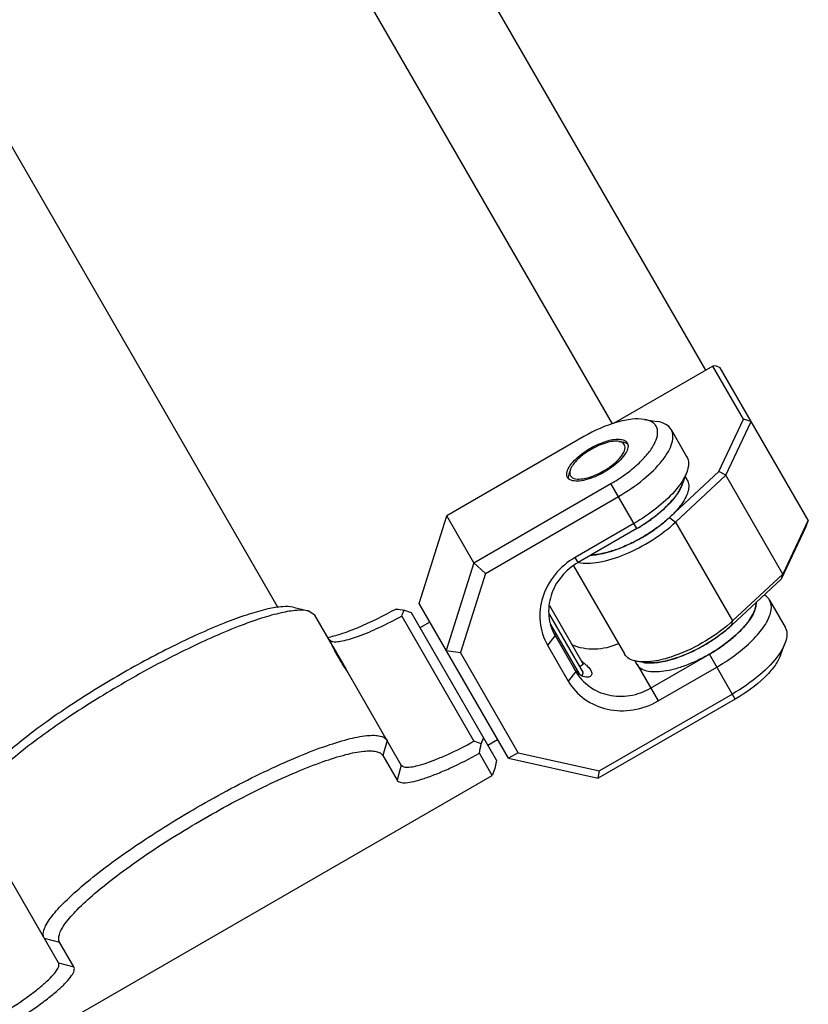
# Model space of a CAD drawing. Header units: millimetres. Extents: x 0 to 12710, y 0 to 5940.
# Tile 111 of 241: x 1742 to 1812, y 2106 to 2193. Entities that reach past the tile are written whole.
import ezdxf

# ---------------------------------------------------------------- set-up
doc = ezdxf.new("R2010")
doc.units = ezdxf.units.MM
doc.header["$LTSCALE"] = 231.275
for name, color, linetype in [('2ND_ARM_V2_PITCH_ABL228', 7, 'CONTINUOUS'), ('A2200202_ABL243', 7, 'CONTINUOUS'), ('A2300201_ABL255', 7, 'CONTINUOUS'), ('CSHCS-BR-M4-10_203_PBL300', 7, 'CONTINUOUS'), ('FWSRM-D10-V4-E2-T2_5_PBL299', 7, 'CONTINUOUS'), ('M2200201_PBL244', 7, 'CONTINUOUS'), ('M2200301_PBL287', 7, 'CONTINUOUS'), ('M2300101_PBL257', 7, 'CONTINUOUS'), ('M2300201_PBL256', 7, 'CONTINUOUS'), ('M2300301_PBL302', 7, 'CONTINUOUS'), ('M2300602_PBL260', 7, 'CONTINUOUS'), ('new_view_13_VBL8', 7, 'CONTINUOUS'), ('WFM_0608_06_2_PBL301', 7, 'CONTINUOUS'), ('WFM_0608_06_2_PBL303', 7, 'CONTINUOUS'), ('WFM_0608_06_2_PBL308', 7, 'CONTINUOUS')]:
    doc.layers.add(name, color=color, linetype=linetype)

# ---------------------------------------------------------------- blocks, each defined once
blk = doc.blocks.new('M2300101_PBL257', base_point=(1793.358, 2142.216))
at = {"layer": 'M2300101_PBL257', "color": 7}
for p, q in [((1797.014, 2158.061), (1798.164, 2157.869)), ((1799.383, 2157.161), (1800.757, 2154.78)), ((1791.662, 2156.533), (1779.538, 2149.533)), ((1800.352, 2152.278), (1800.761, 2153.371)), ((1781.938, 2145.377), (1794.062, 2152.377)), ((1782.955, 2144.444), (1794.721, 2151.236)), ((1777.091, 2141.771), (1779.538, 2149.533)), ((1781.938, 2145.377), (1779.538, 2149.533)), ((1796.095, 2148.855), (1790.899, 2145.855)), ((1796.354, 2148.408), (1791.157, 2145.408)), ((1781.938, 2145.377), (1779.491, 2137.614)), ((1782.955, 2144.444), (1781.938, 2145.377)), ((1782.955, 2144.444), (1780.747, 2137.439)), ((1808.09, 2142.08), (1809.464, 2139.699)), ((1784.99, 2128.089), (1777.091, 2141.771)), ((1789.119, 2138.939), (1790.952, 2135.764)), ((1788.453, 2138.093), (1790.286, 2134.918)), ((1809.059, 2137.198), (1809.468, 2138.29)), ((1779.491, 2137.614), (1780.747, 2137.439)), ((1785.867, 2128.572), (1780.747, 2137.439)), ((1797.573, 2134.296), (1802.769, 2137.296)), ((1798.231, 2133.156), (1803.427, 2136.156)), ((1805.06, 2133.327), (1792.936, 2126.327)), ((1804.802, 2133.774), (1793.037, 2126.982)), ((1785.867, 2128.572), (1784.99, 2128.089)), ((1784.99, 2128.089), (1792.936, 2126.327)), ((1785.867, 2128.572), (1793.037, 2126.982)), ((1792.936, 2126.327), (1793.037, 2126.982))]:
    blk.add_line(p, q, dxfattribs=at)
at = {"layer": 'M2300101_PBL257', "color": 2}
for p, q in [((1796.354, 2148.408), (1794.062, 2152.377)), ((1791.157, 2145.408), (1790.899, 2145.855)), ((1789.119, 2138.939), (1788.453, 2138.093)), ((1805.06, 2133.327), (1802.769, 2137.296)), ((1796.373, 2136.374), (1798.231, 2133.156)), ((1790.952, 2135.764), (1790.286, 2134.918))]:
    blk.add_line(p, q, dxfattribs=at)
at = {"layer": 'M2300101_PBL257', "color": 7}
for centre, radius, start, end in [((1805.393, 2141.834), 1.509, 354.17456, 357.86167), ((1805.526, 2141.829), 1.376, 357.86902, 1.44354), ((1803.605, 2142.38), 3.388, 333.53475, 335.54409), ((1800.87, 2144.135), 6.645, 321.08413, 322.21914), ((1798.014, 2146.785), 10.545, 312.55918, 313.22378), ((1795.462, 2149.969), 14.629, 299.96602, 305.82321), ((1795.999, 2149.21), 13.699, 305.86069, 306.21135), ((1792.588, 2137.157), 2.108, 220.68173, 222.89333)]:
    blk.add_arc(centre, radius, start, end, dxfattribs=at)
for points, knots in [([(1797.014, 2158.061), (1796.657, 2158.121), (1795.833, 2158.105), (1793.991, 2157.705), (1792.588, 2157.068), (1791.662, 2156.533)], [0, 0, 0, 0, 0.192445, 0.431857, 1, 1, 1, 1]), ([(1794.062, 2152.377), (1794.496, 2152.627), (1795.317, 2153.158), (1796.409, 2154.033), (1797.289, 2154.944), (1798.012, 2155.949), (1798.335, 2157.005), (1797.967, 2157.613), (1797.615, 2157.912), (1797.26, 2158.02), (1797.014, 2158.061)], [0, 0, 0, 0, 0.185631, 0.361443, 0.518562, 0.650321, 0.830682, 0.868142, 0.907351, 1, 1, 1, 1]), ([(1799.383, 2157.161), (1799.274, 2157.349), (1798.899, 2157.691), (1798.425, 2157.825), (1798.164, 2157.869)], [0, 0, 0, 0, 0.451066, 1, 1, 1, 1]), ([(1794.721, 2151.236), (1795.496, 2151.684), (1796.889, 2152.634), (1798.348, 2154.03), (1799.136, 2155.164), (1799.474, 2155.908), (1799.585, 2156.588), (1799.476, 2156.999), (1799.383, 2157.161)], [0, 0, 0, 0, 0.334422, 0.626915, 0.747424, 0.847959, 0.929993, 1, 1, 1, 1]), ([(1792.252, 2155.512), (1792.654, 2155.743), (1793.423, 2156.101), (1794.259, 2156.302), (1794.641, 2156.31)], [0, 0, 0, 0, 0.548717, 1, 1, 1, 1]), ([(1794.641, 2156.31), (1794.699, 2156.311), (1794.902, 2156.307), (1795.109, 2156.27), (1795.241, 2156.208)], [0, 0, 0, 0, 0.285223, 1, 1, 1, 1]), ([(1795.241, 2156.208), (1795.27, 2156.195), (1795.373, 2156.14), (1795.461, 2156.054), (1795.504, 2155.98)], [0, 0, 0, 0, 0.269905, 1, 1, 1, 1]), ([(1790.285, 2153.694), (1790.462, 2154.05), (1791.082, 2154.737), (1791.817, 2155.26), (1792.252, 2155.512)], [0, 0, 0, 0, 0.441622, 1, 1, 1, 1]), ([(1795.563, 2155.579), (1795.534, 2155.398), (1795.348, 2155), (1794.691, 2154.207), (1793.994, 2153.7), (1793.472, 2153.398)], [0, 0, 0, 0, 0.178512, 0.414058, 1, 1, 1, 1]), ([(1800.757, 2154.78), (1800.866, 2154.592), (1800.974, 2154.096), (1800.853, 2153.618), (1800.761, 2153.371)], [0, 0, 0, 0, 0.451066, 1, 1, 1, 1]), ([(1790.169, 2153.373), (1790.175, 2153.398), (1790.202, 2153.509), (1790.246, 2153.615), (1790.285, 2153.694)], [0, 0, 0, 0, 0.231131, 1, 1, 1, 1]), ([(1793.472, 2153.398), (1792.95, 2153.097), (1792.163, 2152.747), (1791.147, 2152.575), (1790.71, 2152.613), (1790.539, 2152.678)], [0, 0, 0, 0, 0.585942, 0.821488, 1, 1, 1, 1]), ([(1800.761, 2153.371), (1800.731, 2153.291), (1800.587, 2152.948), (1800.394, 2152.627), (1800.231, 2152.39)], [0, 0, 0, 0, 0.228344, 1, 1, 1, 1]), ([(1790.221, 2152.93), (1790.178, 2153.004), (1790.148, 2153.123), (1790.152, 2153.24), (1790.154, 2153.272)], [0, 0, 0, 0, 0.730095, 1, 1, 1, 1]), ([(1799.682, 2151.692), (1799.204, 2151.148), (1798.066, 2150.113), (1796.793, 2149.258), (1796.095, 2148.855)], [0, 0, 0, 0, 0.473351, 1, 1, 1, 1]), ([(1800.231, 2152.39), (1800.19, 2152.332), (1800.018, 2152.091), (1799.831, 2151.862), (1799.682, 2151.692)], [0, 0, 0, 0, 0.238573, 1, 1, 1, 1]), ([(1800.352, 2152.278), (1800.329, 2152.215), (1800.215, 2151.941), (1800.064, 2151.684), (1799.937, 2151.495)], [0, 0, 0, 0, 0.229573, 1, 1, 1, 1]), ([(1799.937, 2151.495), (1799.532, 2150.893), (1798.406, 2149.746), (1797.099, 2148.838), (1796.354, 2148.408)], [0, 0, 0, 0, 0.457173, 1, 1, 1, 1]), ([(1790.899, 2145.855), (1790.225, 2145.466), (1789.019, 2144.448), (1787.897, 2142.409), (1787.637, 2140.15), (1788.094, 2138.715), (1788.453, 2138.093)], [0, 0, 0, 0, 0.25999, 0.514217, 0.760121, 1, 1, 1, 1]), ([(1791.157, 2145.408), (1790.596, 2145.084), (1789.591, 2144.236), (1788.656, 2142.536), (1788.439, 2140.654), (1788.819, 2139.457), (1789.119, 2138.939)], [0, 0, 0, 0, 0.25999, 0.514217, 0.760121, 1, 1, 1, 1]), ([(1805.52, 2137.581), (1806.004, 2137.971), (1806.85, 2138.742), (1807.696, 2139.814), (1808.1, 2140.641), (1808.29, 2141.305), (1808.237, 2141.825), (1808.09, 2142.08)], [0, 0, 0, 0, 0.339423, 0.62244, 0.738944, 0.838814, 1, 1, 1, 1]), ([(1808.09, 2142.08), (1808.063, 2142.127), (1807.939, 2142.31), (1807.762, 2142.454), (1807.616, 2142.538)], [0, 0, 0, 0, 0.241272, 1, 1, 1, 1]), ([(1806.69, 2140.977), (1806.717, 2141.038), (1806.812, 2141.264), (1806.876, 2141.504), (1806.894, 2141.681)], [0, 0, 0, 0, 0.273183, 1, 1, 1, 1]), ([(1806.122, 2140.064), (1806.174, 2140.132), (1806.365, 2140.388), (1806.534, 2140.661), (1806.639, 2140.87)], [0, 0, 0, 0, 0.268608, 1, 1, 1, 1]), ([(1805.236, 2139.101), (1805.311, 2139.172), (1805.593, 2139.445), (1805.858, 2139.735), (1806.04, 2139.961)], [0, 0, 0, 0, 0.262648, 1, 1, 1, 1]), ([(1809.464, 2139.699), (1809.573, 2139.511), (1809.681, 2139.015), (1809.56, 2138.538), (1809.468, 2138.29)], [0, 0, 0, 0, 0.451066, 1, 1, 1, 1]), ([(1804.092, 2138.157), (1804.186, 2138.226), (1804.549, 2138.499), (1804.898, 2138.79), (1805.146, 2139.018)], [0, 0, 0, 0, 0.257366, 1, 1, 1, 1]), ([(1794.725, 2138.221), (1794.076, 2137.923), (1792.667, 2137.582), (1791.234, 2137.845), (1790.598, 2138.119)], [0, 0, 0, 0, 0.507826, 1, 1, 1, 1]), ([(1809.468, 2138.29), (1809.438, 2138.21), (1809.294, 2137.867), (1809.101, 2137.546), (1808.937, 2137.309)], [0, 0, 0, 0, 0.228344, 1, 1, 1, 1]), ([(1803.427, 2136.156), (1803.613, 2136.263), (1804.337, 2136.699), (1805.029, 2137.187), (1805.52, 2137.581)], [0, 0, 0, 0, 0.254229, 1, 1, 1, 1]), ([(1808.937, 2137.309), (1808.462, 2136.621), (1807.161, 2135.31), (1805.657, 2134.268), (1804.802, 2133.774)], [0, 0, 0, 0, 0.458761, 1, 1, 1, 1]), ([(1809.059, 2137.198), (1808.933, 2136.859), (1808.507, 2136.153), (1807.239, 2134.758), (1805.986, 2133.861), (1805.06, 2133.327)], [0, 0, 0, 0, 0.192445, 0.431857, 1, 1, 1, 1]), ([(1790.989, 2135.783), (1790.965, 2135.81), (1790.867, 2135.93), (1790.781, 2136.059), (1790.722, 2136.162)], [0, 0, 0, 0, 0.236307, 1, 1, 1, 1]), ([(1791.702, 2136.491), (1791.765, 2136.435), (1791.976, 2136.245), (1792.18, 2136.037), (1792.28, 2135.863)], [0, 0, 0, 0, 0.297668, 1, 1, 1, 1]), ([(1790.952, 2135.764), (1791.251, 2135.246), (1792.097, 2134.319), (1793.835, 2133.565), (1795.774, 2133.525), (1797.012, 2133.972), (1797.573, 2134.296)], [0, 0, 0, 0, 0.239879, 0.485783, 0.74001, 1, 1, 1, 1]), ([(1792.21, 2135.316), (1792.142, 2135.277), (1791.707, 2135.178), (1791.281, 2135.466), (1791.043, 2135.722)], [0, 0, 0, 0, 0.18324, 1, 1, 1, 1]), ([(1792.28, 2135.863), (1792.338, 2135.764), (1792.425, 2135.551), (1792.286, 2135.36), (1792.21, 2135.316)], [0, 0, 0, 0, 0.564831, 1, 1, 1, 1]), ([(1790.286, 2134.918), (1790.645, 2134.296), (1791.66, 2133.183), (1793.746, 2132.279), (1796.073, 2132.231), (1797.557, 2132.767), (1798.231, 2133.156)], [0, 0, 0, 0, 0.239879, 0.485783, 0.74001, 1, 1, 1, 1])]:
    blk.add_open_spline(points, degree=3, knots=knots, dxfattribs=at)
for points in [[(1795.504, 2155.98), (1795.528, 2155.937), (1795.546, 2155.89), (1795.558, 2155.842)], [(1795.558, 2155.842), (1795.565, 2155.809), (1795.57, 2155.776), (1795.572, 2155.742)], [(1795.572, 2155.742), (1795.575, 2155.688), (1795.571, 2155.633), (1795.563, 2155.579)], [(1790.154, 2153.272), (1790.157, 2153.305), (1790.162, 2153.339), (1790.169, 2153.373)], [(1790.313, 2152.814), (1790.277, 2152.848), (1790.246, 2152.887), (1790.221, 2152.93)], [(1790.393, 2152.752), (1790.365, 2152.77), (1790.338, 2152.791), (1790.313, 2152.814)], [(1790.539, 2152.678), (1790.488, 2152.698), (1790.438, 2152.722), (1790.393, 2152.752)], [(1791.453, 2136.702), (1791.537, 2136.632), (1791.62, 2136.562), (1791.702, 2136.491)]]:
    blk.add_open_spline(points, degree=3, dxfattribs=at)
blk = doc.blocks.new('M2300602_PBL260', base_point=(1792.924, 2154.455))
at = {"layer": 'M2300602_PBL260', "color": 7}
for p, q in [((1794.765, 2156.108), (1795.11, 2156.05)), ((1790.479, 2153.634), (1790.357, 2153.306))]:
    blk.add_line(p, q, dxfattribs=at)
for points, knots in [([(1794.765, 2156.108), (1794.601, 2156.135), (1794.224, 2156.128), (1793.379, 2155.944), (1792.288, 2155.449), (1791.314, 2154.752), (1790.733, 2154.112), (1790.538, 2153.789), (1790.479, 2153.634)], [0, 0, 0, 0, 0.096207, 0.215915, 0.5, 0.784085, 0.903793, 1, 1, 1, 1]), ([(1795.085, 2155.993), (1795.063, 2156.007), (1794.963, 2156.063), (1794.852, 2156.093), (1794.765, 2156.108)], [0, 0, 0, 0, 0.227609, 1, 1, 1, 1]), ([(1795.475, 2155.916), (1795.451, 2155.932), (1795.338, 2155.998), (1795.209, 2156.033), (1795.11, 2156.05)], [0, 0, 0, 0, 0.226946, 1, 1, 1, 1]), ([(1793.412, 2153.502), (1793.717, 2153.678), (1794.274, 2154.066), (1794.985, 2154.724), (1795.43, 2155.507), (1795.244, 2155.83)], [0, 0, 0, 0, 0.340666, 0.638672, 1, 1, 1, 1]), ([(1790.479, 2153.634), (1790.468, 2153.604), (1790.433, 2153.497), (1790.415, 2153.382), (1790.419, 2153.3)], [0, 0, 0, 0, 0.275292, 1, 1, 1, 1]), ([(1790.481, 2153.08), (1790.667, 2152.757), (1791.568, 2152.751), (1792.494, 2153.038), (1793.108, 2153.326), (1793.412, 2153.502)], [0, 0, 0, 0, 0.361328, 0.659334, 1, 1, 1, 1]), ([(1790.357, 2153.306), (1790.344, 2153.272), (1790.304, 2153.149), (1790.284, 2153.017), (1790.291, 2152.923)], [0, 0, 0, 0, 0.276261, 1, 1, 1, 1])]:
    blk.add_open_spline(points, degree=3, knots=knots, dxfattribs=at)
for points in [[(1795.244, 2155.83), (1795.206, 2155.896), (1795.148, 2155.952), (1795.085, 2155.993)], [(1795.56, 2155.847), (1795.534, 2155.873), (1795.505, 2155.896), (1795.475, 2155.916)], [(1790.291, 2152.923), (1790.293, 2152.886), (1790.299, 2152.85), (1790.308, 2152.815)], [(1790.419, 2153.3), (1790.423, 2153.224), (1790.443, 2153.146), (1790.481, 2153.08)]]:
    blk.add_open_spline(points, degree=3, dxfattribs=at)
blk = doc.blocks.new('FWSRM-D10-V4-E2-T2_5_PBL299', base_point=(1790.093, 2138.111))
at = {"layer": 'FWSRM-D10-V4-E2-T2_5_PBL299', "color": 7}
for p, q in [((1788.594, 2140.848), (1791.593, 2135.653)), ((1788.726, 2139.919), (1791.247, 2135.553)), ((1791.518, 2135.374), (1791.593, 2135.653))]:
    blk.add_line(p, q, dxfattribs=at)
blk = doc.blocks.new('CSHCS-BR-M4-10_203_PBL300', base_point=(1790.115, 2138.914))
at = {"layer": 'CSHCS-BR-M4-10_203_PBL300', "color": 7}
for p in [(1788.615, 2141.612), (1791.268, 2136.216)]:
    blk.add_line(p, (1791.615, 2136.416), dxfattribs=at)
blk = doc.blocks.new('2ND_ARM_V2_PITCH_ABL228', base_point=(1758.524, 2121.93))
at = {"layer": 'CSHCS-BR-M4-10_203_PBL300'}
blk.add_blockref('CSHCS-BR-M4-10_203_PBL300', (1790.115, 2138.914), dxfattribs=at)
at = {"layer": 'FWSRM-D10-V4-E2-T2_5_PBL299'}
blk.add_blockref('FWSRM-D10-V4-E2-T2_5_PBL299', (1790.093, 2138.111), dxfattribs=at)
at = {"layer": 'M2300101_PBL257'}
blk.add_blockref('M2300101_PBL257', (1793.358, 2142.216), dxfattribs=at)
at = {"layer": 'M2300602_PBL260'}
blk.add_blockref('M2300602_PBL260', (1792.924, 2154.455), dxfattribs=at)
blk = doc.blocks.new('M2200201_PBL244', base_point=(1758.521, 2122.044))
at = {"layer": 'M2200201_PBL244', "color": 7}
for p, q in [((1765.964, 2141.444), (1767.287, 2141.115)), ((1776.417, 2140.94), (1775.76, 2141.179)), ((1767.874, 2140.737), (1767.287, 2141.115)), ((1769.459, 2137.991), (1767.874, 2140.737)), ((1775.56, 2140.659), (1781.945, 2129.599)), ((1783.928, 2127.93), (1776.417, 2140.94)), ((1769.385, 2138.392), (1769.134, 2138.554)), ((1769.458, 2137.99), (1769.47, 2137.971)), ((1769.47, 2137.971), (1770.649, 2135.929)), ((1775.519, 2127.494), (1770.698, 2135.844)), ((1782.587, 2129.355), (1782.802, 2129.879)), ((1773.885, 2128.325), (1775.145, 2126.143)), ((1783.553, 2126.579), (1782.427, 2128.529)), ((1783.928, 2127.93), (1783.787, 2127.174)), ((1741.984, 2102.579), (1783.553, 2126.579)), ((1783.787, 2127.174), (1783.553, 2126.579)), ((1737.905, 2125.244), (1737.529, 2123.933)), ((1737.529, 2123.933), (1737.563, 2123.237)), ((1739.148, 2120.491), (1737.563, 2123.237)), ((1738.823, 2121.054), (1738.837, 2120.756)), ((1739.159, 2120.471), (1739.149, 2120.492)), ((1739.159, 2120.471), (1740.339, 2118.429)), ((1745.208, 2109.994), (1740.387, 2118.344)), ((1733.236, 2116.628), (1733.115, 2115.94)), ((1740.626, 2102.93), (1733.115, 2115.94)), ((1740.172, 2105.481), (1733.787, 2116.542)), ((1746.566, 2109.643), (1745.306, 2111.825)), ((1739.501, 2104.879), (1740.063, 2104.804)), ((1740.858, 2104.529), (1741.984, 2102.579)), ((1740.626, 2102.93), (1741.352, 2102.674)), ((1741.352, 2102.674), (1741.984, 2102.579))]:
    blk.add_line(p, q, dxfattribs=at)
at = {"layer": 'M2200201_PBL244', "color": 2}
for p, q in [((1774.259, 2129.676), (1773.885, 2128.325)), ((1775.519, 2127.494), (1775.145, 2126.143)), ((1743.949, 2112.176), (1745.306, 2111.825)), ((1745.208, 2109.994), (1746.566, 2109.643))]:
    blk.add_line(p, q, dxfattribs=at)
at = {"layer": 'M2200201_PBL244', "color": 7}
for centre, radius, start, end in [((1792.976, 2251.414), 111.571, 260.75932, 261.12393), ((1762.689, 2145.929), 13.908, 337.73306, 340.02825), ((1785.944, 2146.343), 18.497, 210.14196, 211.16431), ((1773.032, 2105.179), 25.996, 68.43567, 69.94831), ((1599.996, 2164.173), 185.881, 348.94448, 349.2039), ((1629.162, 2156.836), 111.571, 338.87607, 339.24068), ((1735.658, 2130.323), 13.908, 259.97175, 262.26694), ((1765.777, 2100.99), 25.996, 170.05169, 171.56433), ((1801.205, 2280.341), 185.881, 250.7961, 251.05552)]:
    blk.add_arc(centre, radius, start, end, dxfattribs=at)
for points, knots in [([(1767.287, 2141.115), (1766.968, 2141.194), (1766.155, 2141.194), (1764.775, 2140.951), (1763.038, 2140.455), (1760.137, 2139.405), (1756.077, 2137.564), (1751.054, 2134.868), (1746.209, 2131.867), (1742.584, 2129.271), (1740.224, 2127.284), (1738.926, 2126.027), (1738.026, 2124.954), (1737.619, 2124.249), (1737.529, 2123.933)], [0, 0, 0, 0, 0.028095, 0.068095, 0.119777, 0.182035, 0.33147, 0.5, 0.66853, 0.817965, 0.880223, 0.931905, 0.971905, 1, 1, 1, 1]), ([(1765.964, 2141.444), (1765.663, 2141.519), (1764.896, 2141.519), (1763.595, 2141.29), (1761.957, 2140.822), (1759.222, 2139.832), (1755.393, 2138.096), (1750.658, 2135.554), (1746.09, 2132.724), (1742.672, 2130.277), (1740.447, 2128.403), (1739.223, 2127.219), (1738.374, 2126.206), (1737.991, 2125.542), (1737.905, 2125.244)], [0, 0, 0, 0, 0.028095, 0.068095, 0.119777, 0.182035, 0.33147, 0.5, 0.66853, 0.817965, 0.880223, 0.931905, 0.971905, 1, 1, 1, 1]), ([(1775.059, 2141.291), (1773.938, 2140.676), (1772.324, 2139.87), (1770.267, 2139.079), (1769.375, 2138.824), (1768.979, 2138.752)], [0, 0, 0, 0, 0.580474, 0.816934, 1, 1, 1, 1]), ([(1775.56, 2140.659), (1774.896, 2140.295), (1773.637, 2139.65), (1771.88, 2138.896), (1770.608, 2138.48), (1769.816, 2138.356), (1769.508, 2138.362), (1769.385, 2138.392)], [0, 0, 0, 0, 0.341668, 0.638362, 0.863072, 0.942781, 1, 1, 1, 1]), ([(1769.513, 2137.863), (1769.504, 2137.881), (1769.491, 2137.912), (1769.47, 2137.953), (1769.466, 2137.973), (1769.455, 2137.988), (1769.458, 2137.99)], [0, 0, 0, 0, 0.431037, 0.744142, 0.934655, 1, 1, 1, 1]), ([(1769.948, 2137.055), (1769.901, 2137.136), (1769.749, 2137.402), (1769.605, 2137.672), (1769.513, 2137.863)], [0, 0, 0, 0, 0.307623, 1, 1, 1, 1]), ([(1770.648, 2135.926), (1770.618, 2135.974), (1770.437, 2136.254), (1770.259, 2136.535), (1770.116, 2136.771)], [0, 0, 0, 0, 0.171679, 1, 1, 1, 1]), ([(1770.698, 2135.844), (1770.695, 2135.849), (1770.679, 2135.877), (1770.662, 2135.903), (1770.648, 2135.926)], [0, 0, 0, 0, 0.17688, 1, 1, 1, 1]), ([(1743.949, 2112.176), (1743.828, 2112.384), (1743.87, 2112.855), (1744.136, 2113.417), (1744.664, 2114.229), (1745.696, 2115.368), (1747.329, 2116.858), (1749.407, 2118.508), (1751.851, 2120.256), (1754.57, 2122.033), (1757.461, 2123.773), (1760.412, 2125.406), (1763.311, 2126.872), (1766.047, 2128.115), (1768.514, 2129.09), (1770.622, 2129.759), (1772.124, 2130.083), (1773.091, 2130.134), (1773.711, 2130.084), (1774.139, 2129.884), (1774.259, 2129.676)], [0, 0, 0, 0, 0.019725, 0.033971, 0.051835, 0.098728, 0.159828, 0.233271, 0.316508, 0.406522, 0.5, 0.593478, 0.683492, 0.766729, 0.840172, 0.901272, 0.948165, 0.966029, 0.980275, 1, 1, 1, 1]), ([(1775.519, 2127.494), (1775.566, 2127.413), (1775.805, 2127.29), (1776.259, 2127.3), (1776.889, 2127.409), (1777.682, 2127.644), (1778.618, 2127.99), (1780.073, 2128.617), (1781.188, 2129.183), (1781.945, 2129.599)], [0, 0, 0, 0, 0.040503, 0.103883, 0.195849, 0.315787, 0.460793, 0.626647, 1, 1, 1, 1]), ([(1745.306, 2111.825), (1745.193, 2112.021), (1745.231, 2112.465), (1745.482, 2112.995), (1745.98, 2113.761), (1746.953, 2114.834), (1748.493, 2116.24), (1750.452, 2117.795), (1752.757, 2119.443), (1755.32, 2121.119), (1758.046, 2122.759), (1760.828, 2124.299), (1763.562, 2125.682), (1766.141, 2126.853), (1768.468, 2127.772), (1770.455, 2128.403), (1771.871, 2128.709), (1772.783, 2128.757), (1773.368, 2128.71), (1773.771, 2128.521), (1773.885, 2128.325)], [0, 0, 0, 0, 0.019725, 0.033971, 0.051835, 0.098728, 0.159828, 0.233271, 0.316508, 0.406522, 0.5, 0.593478, 0.683492, 0.766729, 0.840172, 0.901272, 0.948165, 0.966029, 0.980275, 1, 1, 1, 1]), ([(1775.145, 2126.143), (1775.198, 2126.051), (1775.468, 2125.912), (1775.983, 2125.924), (1776.697, 2126.047), (1777.596, 2126.313), (1778.657, 2126.705), (1780.306, 2127.416), (1781.569, 2128.058), (1782.427, 2128.529)], [0, 0, 0, 0, 0.040503, 0.103882, 0.195849, 0.315787, 0.460793, 0.626647, 1, 1, 1, 1]), ([(1738.68, 2121.23), (1738.415, 2120.926), (1737.747, 2120.288), (1736.049, 2118.923), (1734.565, 2117.943), (1733.49, 2117.291)], [0, 0, 0, 0, 0.185477, 0.422461, 1, 1, 1, 1]), ([(1738.837, 2120.756), (1738.802, 2120.634), (1738.653, 2120.364), (1738.15, 2119.74), (1737.154, 2118.846), (1735.623, 2117.702), (1734.434, 2116.934), (1733.787, 2116.542)], [0, 0, 0, 0, 0.057219, 0.136928, 0.361638, 0.658332, 1, 1, 1, 1]), ([(1739.15, 2120.491), (1739.158, 2120.496), (1739.177, 2120.44), (1739.199, 2120.427), (1739.214, 2120.405)], [0, 0, 0, 0, 0.255089, 1, 1, 1, 1]), ([(1739.214, 2120.405), (1739.302, 2120.278), (1739.713, 2119.635), (1740.064, 2118.957), (1740.347, 2118.419)], [0, 0, 0, 0, 0.202215, 1, 1, 1, 1]), ([(1740.347, 2118.419), (1740.351, 2118.411), (1740.364, 2118.386), (1740.378, 2118.361), (1740.387, 2118.344)], [0, 0, 0, 0, 0.318543, 1, 1, 1, 1]), ([(1740.172, 2105.481), (1740.911, 2105.93), (1741.959, 2106.612), (1743.229, 2107.558), (1743.997, 2108.196), (1744.597, 2108.765), (1745.006, 2109.257), (1745.242, 2109.645), (1745.255, 2109.913), (1745.208, 2109.994)], [0, 0, 0, 0, 0.373353, 0.539207, 0.684213, 0.804151, 0.896117, 0.959497, 1, 1, 1, 1]), ([(1740.858, 2104.529), (1741.696, 2105.037), (1742.883, 2105.81), (1744.323, 2106.883), (1745.193, 2107.605), (1745.873, 2108.25), (1746.336, 2108.808), (1746.604, 2109.248), (1746.619, 2109.551), (1746.566, 2109.643)], [0, 0, 0, 0, 0.373353, 0.539207, 0.684213, 0.804151, 0.896118, 0.959497, 1, 1, 1, 1])]:
    blk.add_open_spline(points, degree=3, knots=knots, dxfattribs=at)
at = {"layer": 'M2200201_PBL244', "color": 134}
for points in [[(1769.347, 2138.184), (1769.337, 2138.203), (1769.325, 2138.218), (1769.348, 2138.157), (1769.409, 2138.021), (1769.507, 2137.819), (1769.638, 2137.567), (1769.802, 2137.267), (1769.922, 2137.06), (1769.984, 2136.955)], [(1769.984, 2136.955), (1770.046, 2136.85), (1770.175, 2136.637), (1770.358, 2136.346), (1770.527, 2136.086), (1770.668, 2135.871), (1770.774, 2135.708), (1770.81, 2135.65), (1770.821, 2135.632)], [(1739.028, 2120.699), (1739.03, 2120.695), (1739.033, 2120.69), (1739.036, 2120.684)]]:
    blk.add_open_spline(points, degree=3, dxfattribs=at)
blk.add_open_spline([(1740.51, 2118.132), (1740.499, 2118.15), (1740.467, 2118.21), (1740.38, 2118.384), (1740.264, 2118.614), (1740.122, 2118.89), (1739.962, 2119.194), (1739.783, 2119.521), (1739.604, 2119.832), (1739.426, 2120.124), (1739.273, 2120.362), (1739.147, 2120.548), (1739.06, 2120.67), (1739.023, 2120.714), (1739.024, 2120.707), (1739.028, 2120.699)], degree=3, knots=[0, 0, 0, 0, 0.078947, 0.157895, 0.236842, 0.315789, 0.394737, 0.473684, 0.552632, 0.631579, 0.710526, 0.789474, 0.868421, 0.947368, 1, 1, 1, 1], dxfattribs=at)
blk = doc.blocks.new('M2200301_PBL287', base_point=(1727.116, 2176.331))
at = {"layer": 'M2200301_PBL287', "color": 7}
for p, q in [((1715.623, 2226.238), (1764.59, 2141.425)), ((1689.642, 2211.238), (1738.609, 2126.425))]:
    blk.add_line(p, q, dxfattribs=at)
blk = doc.blocks.new('WFM_0608_06_2_PBL308', base_point=(1780.608, 2134.68))
at = {"layer": 'WFM_0608_06_2_PBL308', "color": 7}
for p, q in [((1778.041, 2140.126), (1777.175, 2139.626)), ((1784.041, 2129.734), (1783.175, 2129.234))]:
    blk.add_line(p, q, dxfattribs=at)
blk = doc.blocks.new('A2200202_ABL243', base_point=(1725.58, 2180.824))
at = {"layer": 'M2200201_PBL244'}
blk.add_blockref('M2200201_PBL244', (1758.521, 2122.044), dxfattribs=at)
at = {"layer": 'M2200301_PBL287'}
blk.add_blockref('M2200301_PBL287', (1727.116, 2176.331), dxfattribs=at)
at = {"layer": 'WFM_0608_06_2_PBL308'}
blk.add_blockref('WFM_0608_06_2_PBL308', (1780.608, 2134.68), dxfattribs=at)
blk = doc.blocks.new('M2300201_PBL256', base_point=(1801.135, 2149.653))
at = {"layer": 'M2300201_PBL256', "color": 7}
for p, q in [((1803.07, 2162.774), (1794.293, 2157.707)), ((1803.351, 2162.788), (1803.07, 2162.774)), ((1805.786, 2158.071), (1803.07, 2162.774)), ((1803.732, 2162.628), (1803.351, 2162.788)), ((1811.515, 2149.147), (1803.732, 2162.628)), ((1803.605, 2153.455), (1805.786, 2158.071)), ((1804.225, 2153.115), (1806.475, 2157.878)), ((1806.475, 2157.878), (1805.786, 2158.071)), ((1799.249, 2149.393), (1803.605, 2153.455)), ((1804.225, 2153.115), (1803.605, 2153.455)), ((1799.781, 2148.971), (1804.225, 2153.115)), ((1809.265, 2144.384), (1804.225, 2153.115)), ((1811.515, 2149.147), (1809.265, 2144.384)), ((1811.515, 2149.147), (1811.285, 2148.546)), ((1811.285, 2148.546), (1809.104, 2143.931)), ((1790.755, 2145.106), (1795.253, 2137.315)), ((1809.104, 2143.931), (1804.748, 2139.868)), ((1809.265, 2144.384), (1804.822, 2140.24)), ((1809.265, 2144.384), (1809.104, 2143.931)), ((1796.959, 2136.562), (1796.384, 2136.658))]:
    blk.add_line(p, q, dxfattribs=at)
at = {"layer": 'M2300201_PBL256', "color": 2}
for p, q in [((1799.249, 2149.393), (1799.781, 2148.971)), ((1799.781, 2148.971), (1804.822, 2140.24)), ((1804.748, 2139.868), (1804.822, 2140.24))]:
    blk.add_line(p, q, dxfattribs=at)
at = {"layer": 'M2300201_PBL256', "color": 7}
for centre, radius, start, end in [((1792.059, 2157.102), 10.542, 312.55801, 313.00299), ((1789.521, 2160.263), 14.599, 299.95968, 305.83536), ((1790.046, 2159.519), 13.69, 305.87691, 306.22375), ((1789.517, 2160.227), 14.57, 294.15599, 300.04593), ((1790.973, 2156.47), 10.537, 286.7869, 287.43153), ((1789.878, 2159.438), 13.703, 293.79025, 294.1258), ((1791.838, 2152.681), 6.647, 277.78532, 278.90945), ((1796.651, 2149.012), 11.988, 311.63059, 312.11282), ((1796.938, 2148.695), 11.561, 312.11024, 313.00031)]:
    blk.add_arc(centre, radius, start, end, dxfattribs=at)
for points, knots in [([(1791.193, 2145.418), (1791.461, 2145.358), (1792.072, 2145.316), (1793.476, 2145.475), (1795.431, 2146.111), (1797.718, 2147.309), (1799.146, 2148.378), (1799.781, 2148.971)], [0, 0, 0, 0, 0.086346, 0.190579, 0.443109, 0.726624, 1, 1, 1, 1]), ([(1798.135, 2148.476), (1798.23, 2148.545), (1798.592, 2148.818), (1798.941, 2149.109), (1799.189, 2149.337)], [0, 0, 0, 0, 0.257441, 1, 1, 1, 1]), ([(1792.868, 2146.114), (1792.96, 2146.128), (1793.347, 2146.197), (1793.729, 2146.295), (1794.016, 2146.382)], [0, 0, 0, 0, 0.236862, 1, 1, 1, 1]), ([(1794.13, 2146.416), (1794.235, 2146.449), (1794.667, 2146.592), (1795.09, 2146.76), (1795.406, 2146.9)], [0, 0, 0, 0, 0.242088, 1, 1, 1, 1]), ([(1804.615, 2140.051), (1803.856, 2139.377), (1802.181, 2138.209), (1800.327, 2137.354), (1799.364, 2137.044)], [0, 0, 0, 0, 0.500928, 1, 1, 1, 1]), ([(1804.748, 2139.868), (1804.574, 2139.706), (1803.818, 2139.047), (1802.985, 2138.479), (1802.323, 2138.096)], [0, 0, 0, 0, 0.237319, 1, 1, 1, 1]), ([(1802.323, 2138.096), (1801.396, 2137.56), (1799.99, 2136.92), (1798.144, 2136.518), (1797.317, 2136.502), (1796.96, 2136.562)], [0, 0, 0, 0, 0.568135, 0.807578, 1, 1, 1, 1]), ([(1796.384, 2136.658), (1796.142, 2136.699), (1795.702, 2136.823), (1795.353, 2137.14), (1795.253, 2137.315)], [0, 0, 0, 0, 0.548932, 1, 1, 1, 1]), ([(1799.364, 2137.044), (1799.144, 2136.973), (1798.352, 2136.743), (1797.525, 2136.603), (1796.931, 2136.611)], [0, 0, 0, 0, 0.279934, 1, 1, 1, 1]), ([(1796.931, 2136.611), (1796.883, 2136.612), (1796.7, 2136.618), (1796.517, 2136.636), (1796.384, 2136.658)], [0, 0, 0, 0, 0.262982, 1, 1, 1, 1])]:
    blk.add_open_spline(points, degree=3, knots=knots, dxfattribs=at)
blk.add_open_spline([(1792.297, 2146.051), (1792.445, 2146.06), (1792.592, 2146.075), (1792.739, 2146.095)], degree=3, dxfattribs=at)
blk = doc.blocks.new('WFM_0608_06_2_PBL301', base_point=(1801.537, 2138.8))
at = {"layer": 'WFM_0608_06_2_PBL301', "color": 7}
blk.add_line((1796.373, 2136.374), (1796.172, 2136.723), dxfattribs=at)
for centre, radius, start, end in [((1797.232, 2147.932), 11.024, 311.50257, 312.56912), ((1797.494, 2147.647), 10.636, 312.57269, 313.01983), ((1797.687, 2147.44), 10.354, 313.0189, 313.66359), ((1794.941, 2150.86), 14.744, 299.98878, 305.81652), ((1795.499, 2150.059), 13.769, 305.88411, 306.21358), ((1795.027, 2150.679), 14.545, 294.16079, 300.05116), ((1796.457, 2146.994), 10.588, 286.77992, 287.44112), ((1796.325, 2147.412), 11.027, 287.44362, 288.49767), ((1795.349, 2149.977), 13.772, 293.78476, 294.13392), ((1797.419, 2139.308), 2.784, 260.39584, 261.76147), ((1797.437, 2139.425), 2.903, 261.75602, 262.3307), ((1797.448, 2139.511), 2.99, 262.33153, 263.05862), ((1797.479, 2139.774), 3.255, 263.08004, 266.50896), ((1797.333, 2143.189), 6.68, 277.78087, 278.90894)]:
    blk.add_arc(centre, radius, start, end, dxfattribs=at)
for points, knots in [([(1806.901, 2141.875), (1806.907, 2141.712), (1806.852, 2141.352), (1806.626, 2140.806), (1806.26, 2140.222), (1805.562, 2139.372), (1804.411, 2138.341), (1803.349, 2137.63), (1802.769, 2137.296)], [0, 0, 0, 0, 0.076872, 0.168608, 0.27658, 0.40013, 0.685134, 1, 1, 1, 1]), ([(1803.633, 2138.95), (1803.713, 2139.009), (1804.023, 2139.24), (1804.322, 2139.486), (1804.537, 2139.676)], [0, 0, 0, 0, 0.255847, 1, 1, 1, 1]), ([(1802.769, 2137.296), (1802.431, 2137.101), (1801.75, 2136.742), (1800.718, 2136.299), (1799.718, 2135.972), (1798.789, 2135.77), (1797.961, 2135.702), (1797.264, 2135.769), (1796.785, 2135.952), (1796.511, 2136.175), (1796.413, 2136.306), (1796.373, 2136.374)], [0, 0, 0, 0, 0.169875, 0.334284, 0.488103, 0.62687, 0.747241, 0.847663, 0.9296, 0.965632, 1, 1, 1, 1]), ([(1798.367, 2136.589), (1798.459, 2136.604), (1798.846, 2136.672), (1799.227, 2136.77), (1799.514, 2136.856)], [0, 0, 0, 0, 0.236861, 1, 1, 1, 1]), ([(1799.824, 2136.955), (1799.913, 2136.985), (1800.278, 2137.112), (1800.636, 2137.257), (1800.904, 2137.374)], [0, 0, 0, 0, 0.243687, 1, 1, 1, 1]), ([(1797.281, 2136.526), (1797.355, 2136.521), (1797.674, 2136.511), (1797.994, 2136.537), (1798.237, 2136.57)], [0, 0, 0, 0, 0.23143, 1, 1, 1, 1])]:
    blk.add_open_spline(points, degree=3, knots=knots, dxfattribs=at)
blk = doc.blocks.new('M2300301_PBL302', base_point=(1779.832, 2190.735))
at = {"layer": 'M2300301_PBL302', "color": 7}
for p, q in [((1766.983, 2223.809), (1802.434, 2162.407)), ((1757.23, 2221.642), (1794.17, 2157.661))]:
    blk.add_line(p, q, dxfattribs=at)
blk = doc.blocks.new('WFM_0608_06_2_PBL303', base_point=(1796.611, 2149.529))
at = {"layer": 'WFM_0608_06_2_PBL303', "color": 7}
blk.add_line((1800.625, 2153.009), (1800.808, 2152.693), dxfattribs=at)
for centre, radius, start, end in [((1797.228, 2153.473), 3.345, 333.53052, 336.85387), ((1797.551, 2153.331), 2.993, 336.92016, 337.64598), ((1797.631, 2153.298), 2.906, 337.6468, 338.22578), ((1797.744, 2153.254), 2.785, 338.22015, 339.60516), ((1794.425, 2155.27), 6.682, 321.09131, 322.21052), ((1791.569, 2157.929), 10.588, 312.56846, 313.2107), ((1788.984, 2161.178), 14.745, 299.98883, 305.80988), ((1789.54, 2160.379), 13.771, 305.87723, 306.2107)]:
    blk.add_arc(centre, radius, start, end, dxfattribs=at)
for points, knots in [([(1800.808, 2152.693), (1800.847, 2152.624), (1800.911, 2152.473), (1800.967, 2152.125), (1800.887, 2151.618), (1800.596, 2150.981), (1800.124, 2150.299), (1799.484, 2149.594), (1798.7, 2148.892), (1797.801, 2148.22), (1797.15, 2147.809), (1796.812, 2147.614)], [0, 0, 0, 0, 0.034368, 0.0704, 0.152337, 0.252759, 0.373129, 0.511896, 0.665715, 0.830124, 1, 1, 1, 1]), ([(1799.924, 2151.475), (1799.952, 2151.518), (1800.06, 2151.682), (1800.158, 2151.852), (1800.223, 2151.982)], [0, 0, 0, 0, 0.262488, 1, 1, 1, 1]), ([(1798.819, 2150.212), (1798.894, 2150.283), (1799.177, 2150.557), (1799.443, 2150.848), (1799.625, 2151.073)], [0, 0, 0, 0, 0.262716, 1, 1, 1, 1]), ([(1799.706, 2151.175), (1799.725, 2151.2), (1799.8, 2151.299), (1799.872, 2151.399), (1799.924, 2151.475)], [0, 0, 0, 0, 0.25616, 1, 1, 1, 1]), ([(1797.676, 2149.268), (1797.77, 2149.338), (1798.134, 2149.611), (1798.483, 2149.903), (1798.732, 2150.132)], [0, 0, 0, 0, 0.257271, 1, 1, 1, 1]), ([(1796.812, 2147.614), (1796.424, 2147.39), (1795.644, 2146.985), (1794.467, 2146.505), (1793.347, 2146.181), (1792.618, 2146.069), (1792.276, 2146.05)], [0, 0, 0, 0, 0.277998, 0.54422, 0.78784, 1, 1, 1, 1])]:
    blk.add_open_spline(points, degree=3, knots=knots, dxfattribs=at)
blk = doc.blocks.new('A2300201_ABL255', base_point=(1784.373, 2179.767))
at = {"layer": 'M2300201_PBL256'}
blk.add_blockref('M2300201_PBL256', (1801.135, 2149.653), dxfattribs=at)
at = {"layer": 'M2300301_PBL302'}
blk.add_blockref('M2300301_PBL302', (1779.832, 2190.735), dxfattribs=at)
at = {"layer": 'WFM_0608_06_2_PBL301'}
blk.add_blockref('WFM_0608_06_2_PBL301', (1801.537, 2138.8), dxfattribs=at)
at = {"layer": 'WFM_0608_06_2_PBL303'}
blk.add_blockref('WFM_0608_06_2_PBL303', (1796.611, 2149.529), dxfattribs=at)
blk = doc.blocks.new('NEW_VIEW_13_VBL8', base_point=(1776.393, 2312.456))
at = {"layer": '2ND_ARM_V2_PITCH_ABL228'}
blk.add_blockref('2ND_ARM_V2_PITCH_ABL228', (1758.524, 2121.93), dxfattribs=at)
at = {"layer": 'A2200202_ABL243'}
blk.add_blockref('A2200202_ABL243', (1725.58, 2180.824), dxfattribs=at)
at = {"layer": 'A2300201_ABL255'}
blk.add_blockref('A2300201_ABL255', (1784.373, 2179.767), dxfattribs=at)

msp = doc.modelspace()

# ---------------------------------------------------------------- block references
at = {"layer": 'new_view_13_VBL8'}
msp.add_blockref('NEW_VIEW_13_VBL8', (1776.3926, 2312.4559), dxfattribs=at)

doc.saveas('drawing.dxf')
